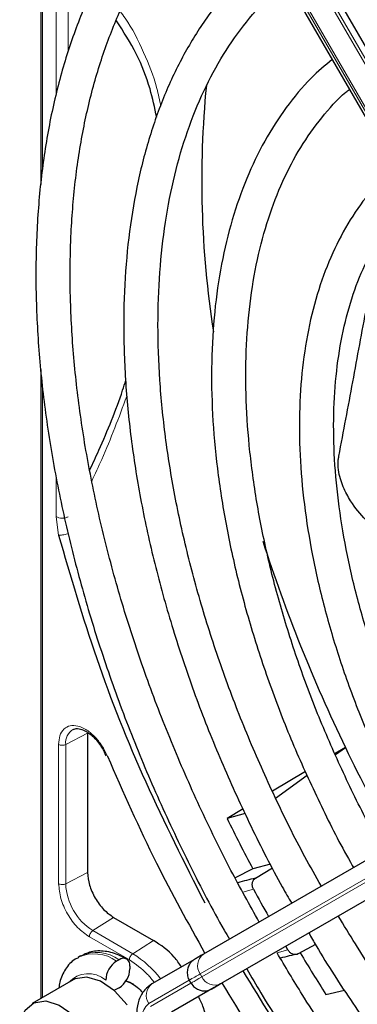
# Paper-space layout 'Blatt2' of a CAD drawing. Header units: millimetres. Extents: x 5 to 418, y 2 to 292.
# Tile 57 of 112: x 84.13 to 87.41, y 225.36 to 234.95. Entities that reach past the tile are written whole.
import ezdxf

# ---------------------------------------------------------------- set-up
doc = ezdxf.new("R2010")
doc.units = ezdxf.units.MM

psp = doc.layouts.new('Blatt2')

# ---------------------------------------------------------------- linework, layer by layer
at = {"color": 7, "linetype": 'Continuous', "lineweight": 25}
for p, q in [((84.3326, 238.838), (84.3326, 233.3428)), ((90.1538, 230.0731), (86.1573, 236.9953)), ((85.8572, 236.8221), (89.8537, 229.8999)), ((84.3326, 231.5421), (84.3326, 225.4195)), ((89.9086, 228.1584), (85.9121, 225.8505)), ((84.7861, 228.0026), (84.7861, 226.6469)), ((84.9361, 227.8449), (84.9649, 227.7801)), ((90.0989, 227.8833), (86.1024, 225.5754)), ((87.2936, 227.8635), (87.1931, 227.8031)), ((87.1974, 227.7936), (87.2936, 227.8635)), ((86.905, 227.63), (86.5839, 227.437)), ((86.6143, 227.3695), (86.922, 227.5933)), ((86.2982, 227.2652), (86.1432, 227.1721)), ((86.3192, 227.2194), (86.1432, 227.1721)), ((86.3922, 226.6827), (86.2211, 226.5927)), ((86.5649, 226.7285), (86.3922, 226.6827)), ((86.4183, 226.59), (86.5844, 226.6906)), ((85.0389, 226.209), (85.4278, 225.9845)), ((86.7341, 225.8932), (86.7133, 225.9282)), ((87.0024, 225.945), (86.8357, 225.8535)), ((84.717, 225.8338), (84.6934, 225.8202)), ((85.0919, 225.7967), (85.0684, 225.7831)), ((85.8258, 225.8006), (85.412, 225.5616)), ((85.198, 225.7355), (85.198, 225.7082)), ((84.6471, 225.6011), (84.2464, 225.3697)), ((85.1589, 225.5926), (85.198, 225.579)), ((85.7751, 225.5981), (85.7918, 225.5693)), ((85.0919, 225.5245), (85.0684, 225.5109)), ((86.0161, 225.5255), (85.6022, 225.2865)), ((86.0633, 225.5528), (86.0031, 225.5181)), ((87.1045, 225.4588), (87.2848, 225.5017))]:
    psp.add_line(p, q, dxfattribs=at)
at = {"color": 7, "linetype": 'Continuous', "lineweight": 18}
for p, q in [((84.3472, 238.8218), (84.3472, 233.4971)), ((90.0753, 230.0278), (86.0788, 236.95)), ((86.1024, 236.9636), (90.0989, 230.0414)), ((89.8776, 229.9136), (85.8811, 236.8358)), ((85.8977, 236.8454), (89.8942, 229.9233)), ((84.4801, 234.208), (84.4801, 235.5001)), ((84.597, 234.6307), (84.597, 235.4995)), ((84.3472, 231.3943), (84.3472, 225.4279)), ((84.4801, 230.1093), (84.4801, 230.4949)), ((84.5036, 229.9307), (84.4801, 230.1093)), ((84.7861, 228.0026), (84.5733, 227.892)), ((84.5045, 226.5373), (84.5045, 227.893)), ((84.5733, 226.5362), (84.5733, 227.892)), ((85.8811, 225.6593), (89.8776, 227.9672)), ((89.8942, 227.9384), (85.8977, 225.6305)), ((86.0788, 225.5618), (90.0753, 227.8697)), ((84.7861, 226.6469), (84.5733, 226.5362)), ((86.4, 226.4827), (86.2968, 226.4539)), ((85.0389, 226.209), (84.8367, 226.08)), ((85.2256, 225.8555), (84.8367, 226.08)), ((85.1921, 225.7954), (84.8033, 226.0199)), ((85.4278, 225.9845), (85.2256, 225.8555)), ((86.629, 225.8648), (86.7341, 225.8932)), ((85.3809, 225.3705), (85.7751, 225.5981)), ((85.8977, 225.6305), (85.8811, 225.6593)), ((85.7911, 225.5688), (85.3976, 225.3416)), ((85.5787, 225.2729), (85.9925, 225.5119)), ((86.0316, 225.5345), (86.0917, 225.5692))]:
    psp.add_line(p, q, dxfattribs=at)
at = {"color": 7, "linetype": 'Continuous', "lineweight": 25, "flags": 128}
for points in [[(85.9121, 225.8505), (85.8886, 225.8369), (85.8687, 225.8254), (85.8529, 225.8163), (85.8411, 225.8094), (85.837, 225.8071)], [(85.17, 225.3568), (85.0466, 225.4934), (84.9115, 225.5869), (84.7793, 225.6272), (84.6644, 225.6099), (84.6471, 225.6011)], [(85.2334, 225.5585), (85.2334, 225.5585), (85.1577, 225.5889)], [(85.0684, 225.5109), (85.0477, 225.5013), (85.0401, 225.499)], [(85.9925, 225.5119), (86.0145, 225.5246), (86.0331, 225.5353), (86.0479, 225.5439), (86.059, 225.5503), (86.0633, 225.5528)], [(86.0903, 225.5684), (86.0871, 225.5665), (86.0753, 225.5597), (86.0594, 225.5505), (86.0396, 225.5391), (86.0161, 225.5255)], [(86.1024, 225.5754), (86.0803, 225.5627), (86.0618, 225.552), (86.0469, 225.5434), (86.0359, 225.537), (86.0288, 225.5329), (86.0257, 225.5311), (86.0255, 225.531)], [(86.0693, 225.5563), (86.0682, 225.5556), (86.0633, 225.5528)], [(86.0917, 225.5692), (86.097, 225.5723), (86.0982, 225.5729)], [(84.1256, 225.1027), (84.1324, 225.1849), (84.1786, 225.3056), (84.2637, 225.3786), (84.3786, 225.3959), (84.5108, 225.3556), (84.6459, 225.262), (84.7693, 225.1254)]]:
    psp.add_lwpolyline(points, dxfattribs=at)
at = {"color": 7, "linetype": 'Continuous', "lineweight": 18, "flags": 128}
for points in [[(85.8977, 225.6305), (85.8673, 225.6129), (85.8417, 225.5981), (85.8213, 225.5863), (85.806, 225.5775), (85.7962, 225.5719), (85.792, 225.5694), (85.7918, 225.5693)], [(86.0031, 225.5181), (85.9978, 225.515), (85.9967, 225.5144)], [(86.0255, 225.531), (86.0266, 225.5317), (86.0316, 225.5345)], [(86.0633, 225.5528), (86.0661, 225.5544), (86.0692, 225.5562), (86.0693, 225.5563)]]:
    psp.add_lwpolyline(points, dxfattribs=at)
at = {"color": 7, "linetype": 'Continuous', "lineweight": 25}
for centre, radius, start, end in [((95.3773, 233.3781), 9.4814, 174.38122, 188.91151), ((101.2243, 234.598), 15.4731, 197.78465, 205.80036), ((102.0472, 234.9759), 16.3785, 205.73768, 209.42324), ((101.6736, 234.7637), 17.2866, 206.05041, 207.87023), ((87.7948, 220.7502), 5.9998, 103.26289, 104.95507), ((100.88, 234.3), 16.4554, 208.36326, 209.42011), ((85.1926, 225.5889), 0.2305, 122.60548, 177.39452), ((85.1334, 225.7459), 0.0655, 350.78596, 129.20329), ((88.0758, 220.2484), 5.7407, 102.47535, 104.26394), ((101.7597, 234.8064), 17.3825, 210.96241, 212.53109), ((84.9677, 225.7187), 0.2305, 302.60548, 357.39452), ((177.9187, 66.472), 183.6958, 119.997138, 120.026713)]:
    psp.add_arc(centre, radius, start, end, dxfattribs=at)
at = {"color": 7, "linetype": 'Continuous', "lineweight": 18}
for centre, radius, start, end in [((84.7206, 227.9112), 0.1486, 119.52026, 187.42766), ((85.1452, 226.5623), 0.5725, 182.60548, 237.39452), ((84.8491, 225.4828), 0.3718, 53.86393, 114.41664), ((84.873, 225.4973), 0.371, 53.82146, 114.86808), ((84.724, 225.0296), 0.9663, 36.9374, 58.72665), ((85.9941, 225.7391), 0.1383, 126.35124, 215.18509), ((84.7942, 225.4025), 0.2589, 49.51679, 138.47198), ((203.4423, 22.0131), 235.1434, 119.997057, 120.026869), ((86.0233, 225.6885), 0.1384, 204.8163, 293.64307), ((85.494, 225.4502), 0.1383, 126.35124, 215.18509), ((85.5459, 225.1926), 0.2426, 132.84482, 206.75067)]:
    psp.add_arc(centre, radius, start, end, dxfattribs=at)
at = {"color": 7, "linetype": 'Continuous', "lineweight": 25}
for points, knots in [([(95.8233, 231.5739), (95.7534, 231.6932), (95.5638, 232.0162), (95.2266, 232.5236), (94.8169, 233.094), (94.3854, 233.6391), (93.9361, 234.1571), (93.4709, 234.6448), (92.9924, 235.0995), (92.5031, 235.5187), (92.0058, 235.9001), (91.503, 236.2416), (90.9974, 236.5411), (90.4917, 236.7969), (89.9886, 237.0075), (89.491, 237.1714), (89.0017, 237.2877), (88.5235, 237.3556), (88.0592, 237.3745), (87.6118, 237.3442), (87.1837, 237.2658), (86.7792, 237.1369), (86.4627, 237.0003), (86.2917, 236.8903), (86.2379, 236.8556)], [0, 0, 0, 0, 0.027836, 0.075404, 0.122977, 0.170555, 0.218143, 0.265742, 0.313355, 0.360985, 0.408634, 0.456301, 0.503986, 0.551687, 0.599395, 0.647094, 0.694763, 0.742373, 0.789887, 0.837268, 0.884487, 0.931535, 0.978434, 1, 1, 1, 1]), ([(86.4046, 236.5669), (86.4519, 236.5979), (86.6095, 236.701), (86.905, 236.828), (87.2882, 236.9481), (87.6948, 237.0182), (88.1203, 237.0412), (88.5625, 237.0164), (89.019, 236.9442), (89.4871, 236.825), (89.9644, 236.6595), (90.4483, 236.4486), (90.9362, 236.1933), (91.4251, 235.895), (91.9123, 235.5553), (92.395, 235.176), (92.8704, 234.7593), (93.3356, 234.3075), (93.7881, 233.8232), (94.2249, 233.3089), (94.6443, 232.7681), (95.0414, 232.2025), (95.3391, 231.7474), (95.4949, 231.4768), (95.5349, 231.4074)], [0, 0, 0, 0, 0.02099, 0.069851, 0.118688, 0.167389, 0.215899, 0.264215, 0.312366, 0.360395, 0.408346, 0.456251, 0.504137, 0.552018, 0.599903, 0.6478, 0.695711, 0.743637, 0.791578, 0.839533, 0.887498, 0.935471, 0.983451, 1, 1, 1, 1]), ([(85.951, 236.6597), (85.8731, 236.5995), (85.6847, 236.4538), (85.4201, 236.1727), (85.1541, 235.8256), (84.922, 235.4372), (84.7236, 235.0114), (84.5605, 234.5501), (84.4336, 234.0559), (84.3438, 233.5315), (84.2915, 232.9801), (84.2769, 232.4047), (84.3002, 231.8088), (84.361, 231.1955), (84.4589, 230.5684), (84.5934, 229.9309), (84.7636, 229.2865), (84.9685, 228.6386), (85.2071, 227.9909), (85.4773, 227.3464), (85.7807, 226.7106), (86.0117, 226.2597), (86.1487, 226.0266), (86.166, 225.9971)], [0, 0, 0, 0, 0.035046, 0.084759, 0.134587, 0.184575, 0.234734, 0.285047, 0.335482, 0.386002, 0.436574, 0.487171, 0.537775, 0.588371, 0.638955, 0.689525, 0.740079, 0.79062, 0.841149, 0.891668, 0.94218, 0.992687, 1, 1, 1, 1]), ([(86.4549, 226.1639), (86.3622, 226.3307), (86.1565, 226.7004), (85.8715, 227.2876), (85.5954, 227.9181), (85.3517, 228.5531), (85.1407, 229.1885), (84.9638, 229.8206), (84.822, 230.4458), (84.7159, 231.0604), (84.6462, 231.6609), (84.6132, 232.2438), (84.6168, 232.8057), (84.6569, 233.3434), (84.7332, 233.8538), (84.8451, 234.3341), (84.9916, 234.7817), (85.172, 235.1941), (85.3849, 235.5697), (85.6306, 235.9048), (85.8746, 236.1739), (86.0483, 236.3118), (86.1193, 236.3681)], [0, 0, 0, 0, 0.042136, 0.093403, 0.144665, 0.195918, 0.24716, 0.298386, 0.349596, 0.400786, 0.451955, 0.503102, 0.554231, 0.605345, 0.656454, 0.707569, 0.758714, 0.80992, 0.861231, 0.912695, 0.964359, 1, 1, 1, 1]), ([(95.2192, 231.2251), (95.1467, 231.3477), (94.9617, 231.6603), (94.6359, 232.1428), (94.2479, 232.6705), (93.839, 233.1722), (93.4129, 233.6457), (92.972, 234.0877), (92.5189, 234.4956), (92.0565, 234.8665), (91.5875, 235.1983), (91.1149, 235.4887), (90.6414, 235.7358), (90.17, 235.9377), (89.7036, 236.0931), (89.2454, 236.2007), (88.7984, 236.2597), (88.3656, 236.2696), (87.9504, 236.2299), (87.5547, 236.143), (87.1855, 236.0028), (86.9467, 235.8915), (86.8397, 235.8151), (86.839, 235.8146)], [0, 0, 0, 0, 0.032875, 0.083822, 0.134775, 0.185738, 0.236713, 0.287705, 0.338718, 0.389753, 0.440814, 0.491899, 0.543005, 0.594125, 0.645237, 0.696311, 0.747305, 0.798171, 0.848856, 0.899324, 0.949573, 0.99965, 1, 1, 1, 1]), ([(87.0089, 235.5203), (87.0653, 235.5566), (87.2247, 235.6592), (87.5156, 235.7778), (87.8771, 235.8787), (88.2612, 235.9299), (88.6633, 235.934), (89.0811, 235.8904), (89.512, 235.7996), (89.9531, 235.6623), (90.4018, 235.4793), (90.8553, 235.2516), (91.3106, 234.9807), (91.7646, 234.6681), (92.2145, 234.3158), (92.657, 233.9262), (93.0894, 233.5016), (93.5085, 233.0447), (93.9119, 232.5589), (94.2958, 232.0466), (94.6386, 231.5465), (94.8408, 231.21), (94.9316, 231.059)], [0, 0, 0, 0, 0.02882, 0.081368, 0.133858, 0.186143, 0.238166, 0.289941, 0.341521, 0.392971, 0.444344, 0.49568, 0.547008, 0.598338, 0.649681, 0.701044, 0.752426, 0.803828, 0.855246, 0.906678, 0.95812, 1, 1, 1, 1]), ([(86.5556, 235.6124), (86.5446, 235.6047), (86.4272, 235.5219), (86.2302, 235.3225), (85.9692, 235.0132), (85.7435, 234.6593), (85.5508, 234.2683), (85.3934, 233.8411), (85.2721, 233.3808), (85.1879, 232.8901), (85.1412, 232.3725), (85.1325, 231.8314), (85.1615, 231.2703), (85.2281, 230.6928), (85.3318, 230.1026), (85.4717, 229.5033), (85.6469, 228.8988), (85.8564, 228.2929), (86.0982, 227.6889), (86.3733, 227.0922), (86.5987, 226.6433), (86.7405, 226.3995), (86.7713, 226.3466)], [0, 0, 0, 0, 0.005507, 0.059059, 0.112718, 0.166568, 0.22064, 0.274924, 0.329377, 0.383948, 0.438591, 0.493268, 0.547952, 0.602625, 0.657281, 0.711917, 0.766534, 0.821135, 0.875721, 0.930297, 0.984866, 1, 1, 1, 1]), ([(87.0606, 226.5137), (87.0065, 226.6085), (86.8452, 226.8913), (86.6063, 227.3763), (86.3445, 227.963), (86.1155, 228.5549), (85.9189, 229.147), (85.7566, 229.7358), (85.6293, 230.3171), (85.538, 230.8871), (85.483, 231.4419), (85.4647, 231.9779), (85.4829, 232.4915), (85.5373, 232.9792), (85.6275, 233.438), (85.7525, 233.865), (85.9116, 234.2573), (86.103, 234.6136), (86.3277, 234.929), (86.5355, 235.1649), (86.6786, 235.2786), (86.7264, 235.3166)], [0, 0, 0, 0, 0.028011, 0.083582, 0.139147, 0.1947, 0.250238, 0.305756, 0.361251, 0.416719, 0.472159, 0.52757, 0.582957, 0.638329, 0.6937, 0.749093, 0.80455, 0.860127, 0.915892, 0.971916, 1, 1, 1, 1]), ([(85.4584, 233.9957), (85.4386, 234.0894), (85.3917, 234.3102), (85.265, 234.6313), (85.1353, 234.83), (85.0668, 234.9349)], [0, 0, 0, 0, 0.258003, 0.608002, 1, 1, 1, 1]), ([(87.1637, 234.5592), (87.0946, 234.5004), (86.9327, 234.3624), (86.7138, 234.0958), (86.5033, 233.7698), (86.3276, 233.4043), (86.1869, 233.0036), (86.0827, 232.5701), (86.0159, 232.1073), (85.9868, 231.6187), (85.9958, 231.1082), (86.0425, 230.5797), (86.1266, 230.0372), (86.2472, 229.4845), (86.4035, 228.9259), (86.5943, 228.3654), (86.8172, 227.8066), (87.0744, 227.2558), (87.2615, 226.8837), (87.3694, 226.7012), (87.3734, 226.6943)], [0, 0, 0, 0, 0.043569, 0.102164, 0.161004, 0.220147, 0.279578, 0.339236, 0.399046, 0.458941, 0.518871, 0.578798, 0.638704, 0.698585, 0.758439, 0.81827, 0.87808, 0.937877, 0.997664, 1, 1, 1, 1]), ([(87.664, 226.8621), (87.6403, 226.9028), (87.5163, 227.1159), (87.3184, 227.515), (87.0743, 228.0548), (86.8636, 228.6003), (86.6853, 229.1457), (86.5413, 229.6871), (86.4325, 230.2202), (86.3598, 230.7406), (86.3235, 231.2442), (86.3238, 231.7272), (86.3603, 232.1857), (86.4326, 232.6162), (86.5398, 233.0155), (86.681, 233.3804), (86.8541, 233.71), (87.0614, 233.9967), (87.222, 234.1822), (87.3211, 234.2588), (87.3322, 234.2674)], [0, 0, 0, 0, 0.01444, 0.075617, 0.136785, 0.197937, 0.259068, 0.32017, 0.381239, 0.442268, 0.503257, 0.564207, 0.625127, 0.686037, 0.746963, 0.807957, 0.869101, 0.930499, 0.992258, 1, 1, 1, 1]), ([(87.7718, 233.5059), (87.714, 233.4538), (87.5729, 233.3267), (87.3845, 233.0766), (87.2038, 232.7651), (87.0588, 232.4151), (86.9494, 232.0314), (86.8773, 231.6169), (86.843, 231.1757), (86.8467, 230.712), (86.8885, 230.2299), (86.9677, 229.7341), (87.0833, 229.2288), (87.2346, 228.7186), (87.4193, 228.2076), (87.6382, 227.7015), (87.8263, 227.3121), (87.9497, 227.0978), (87.9802, 227.0448)], [0, 0, 0, 0, 0.045337, 0.11062, 0.176282, 0.242384, 0.308874, 0.375644, 0.442577, 0.509583, 0.576595, 0.64358, 0.710528, 0.777438, 0.844314, 0.911165, 0.977999, 1, 1, 1, 1]), ([(88.2664, 227.21), (88.2636, 227.2147), (88.1689, 227.3751), (88.0065, 227.7045), (87.7845, 228.1936), (87.5968, 228.6886), (87.4415, 229.1826), (87.3208, 229.6714), (87.2356, 230.15), (87.1866, 230.6139), (87.174, 231.0586), (87.1976, 231.4799), (87.2569, 231.8737), (87.351, 232.2364), (87.4782, 232.5654), (87.639, 232.8555), (87.7941, 233.0718), (87.9057, 233.1745), (87.9432, 233.2091)], [0, 0, 0, 0, 0.002079, 0.070996, 0.1399, 0.208781, 0.277628, 0.346429, 0.415177, 0.483863, 0.552488, 0.62106, 0.689605, 0.758159, 0.826801, 0.895661, 0.964912, 1, 1, 1, 1]), ([(87.2299, 230.699), (87.2756, 230.9393), (87.3673, 231.4214), (87.4983, 232.1472), (87.5973, 232.6196), (87.6466, 232.8548)], [0, 0, 0, 0, 0.33288, 0.667872, 1, 1, 1, 1]), ([(84.8072, 230.5645), (84.8369, 230.6281), (84.9563, 230.8842), (85.0745, 231.1772), (85.1485, 231.4047), (85.159, 231.4371)], [0, 0, 0, 0, 0.220983, 0.888734, 1, 1, 1, 1]), ([(87.7433, 229.8926), (87.7157, 229.9067), (87.6246, 229.953), (87.4892, 230.0732), (87.3597, 230.2294), (87.2696, 230.3948), (87.226, 230.5314), (87.2207, 230.6412), (87.2279, 230.6865), (87.2299, 230.699)], [0, 0, 0, 0, 0.108489, 0.357548, 0.606037, 0.752666, 0.900362, 0.972485, 1, 1, 1, 1]), ([(84.5036, 229.9307), (84.62, 229.5307), (84.8528, 228.7303), (85.3319, 227.5238), (85.7278, 226.7414), (85.9256, 226.3503)], [0, 0, 0, 0, 0.333225, 0.666786, 1, 1, 1, 1]), ([(84.6481, 228.0371), (84.6533, 228.0404), (84.6697, 228.0509), (84.7127, 228.0464), (84.7685, 228.0235), (84.8193, 227.9877), (84.8779, 227.933), (84.9134, 227.8793), (84.9361, 227.8449)], [0, 0, 0, 0, 0.09615, 0.304831, 0.476585, 0.615596, 0.753805, 1, 1, 1, 1]), ([(84.9788, 227.7795), (85.1319, 227.4297), (85.4168, 226.7786), (85.7657, 226.1501), (85.9271, 225.8591)], [0, 0, 0, 0, 0.537196, 1, 1, 1, 1]), ([(86.4, 226.4827), (86.3957, 226.4927), (86.3871, 226.5129), (86.3875, 226.545), (86.3975, 226.5731), (86.4114, 226.5844), (86.4183, 226.59)], [0, 0, 0, 0, 0.2504937, 0.503104, 0.7541152, 1, 1, 1, 1]), ([(94.6838, 221.534), (94.6492, 221.5194), (94.5013, 221.4573), (94.216, 221.3949), (93.8303, 221.3486), (93.425, 221.3533), (93.0049, 221.4047), (92.5721, 221.5034), (92.1295, 221.6485), (91.6877, 221.8357), (91.364, 222.0025), (91.1118, 222.1458), (90.8514, 222.3025), (90.469, 222.5598), (90.0183, 222.9055), (89.5743, 223.289), (89.14, 223.7079), (88.7184, 224.1595), (88.3123, 224.6408), (87.9248, 225.1488), (87.5585, 225.6758), (87.335, 226.0418), (87.2242, 226.2232)], [0, 0, 0, 0, 0.017316, 0.07398, 0.130407, 0.186548, 0.242429, 0.298112, 0.353664, 0.409142, 0.461634, 0.472322, 0.501413, 0.556837, 0.61229, 0.667762, 0.723255, 0.77877, 0.834303, 0.889852, 0.945412, 1, 1, 1, 1]), ([(85.6991, 225.7274), (85.6763, 225.7604), (85.5981, 225.8733), (85.4984, 225.9384), (85.4278, 225.9845)], [0, 0, 0, 0, 0.292389, 1, 1, 1, 1]), ([(86.9375, 226.0577), (86.9615, 226.0157), (87.0949, 225.7819), (87.3633, 225.3724), (87.7411, 224.8345), (88.1421, 224.3217), (88.561, 223.8357), (88.996, 223.3799), (89.4442, 222.9572), (89.903, 222.5702), (90.3694, 222.2214), (90.735, 221.9823), (91.027, 221.8094), (91.3193, 221.6477), (91.7177, 221.4557), (92.1872, 221.2734), (92.6505, 221.1383), (93.1043, 221.0513), (93.5455, 221.0135), (93.9717, 221.0238), (94.3772, 221.087), (94.6717, 221.1604), (94.8223, 221.2275), (94.8528, 221.2412)], [0, 0, 0, 0, 0.011961, 0.066529, 0.121102, 0.175682, 0.230275, 0.284884, 0.339513, 0.394165, 0.448844, 0.503549, 0.521416, 0.550246, 0.604978, 0.659732, 0.714464, 0.769138, 0.823706, 0.878111, 0.932303, 0.986256, 1, 1, 1, 1]), ([(85.1669, 225.8041), (85.1389, 225.8189), (85.0643, 225.8581), (84.9419, 225.8864), (84.8159, 225.8822), (84.7505, 225.8465), (84.7241, 225.8321)], [0, 0, 0, 0, 0.190542, 0.506345, 0.801069, 1, 1, 1, 1]), ([(86.8357, 225.8535), (86.8275, 225.8504), (86.8107, 225.8441), (86.7813, 225.8499), (86.7536, 225.8663), (86.7406, 225.8843), (86.7341, 225.8932)], [0, 0, 0, 0, 0.2437013, 0.4950292, 0.7494664, 1, 1, 1, 1]), ([(84.698, 225.8173), (84.6867, 225.8125), (84.6337, 225.7901), (84.5678, 225.7062), (84.5165, 225.6086), (84.5093, 225.5402), (84.5072, 225.5203)], [0, 0, 0, 0, 0.102144, 0.476357, 0.846892, 1, 1, 1, 1]), ([(85.8399, 225.8088), (85.8376, 225.8074), (85.8316, 225.804), (85.831, 225.8036), (85.83, 225.803), (85.8296, 225.8028), (85.8292, 225.8026), (85.8286, 225.8022), (85.8274, 225.8015), (85.8224, 225.7985), (85.81, 225.7899), (85.7911, 225.7724), (85.7704, 225.7431), (85.7551, 225.7021), (85.7544, 225.6526), (85.7625, 225.6142), (85.7756, 225.5988), (85.7771, 225.597)], [0, 0, 0, 0, 0.076727, 0.195946, 0.240679, 0.26028, 0.269601, 0.276251, 0.279866, 0.286552, 0.331181, 0.417981, 0.523048, 0.65974, 0.813858, 0.979318, 1, 1, 1, 1]), ([(95.29, 220.4841), (95.2324, 220.4597), (95.0532, 220.3839), (94.7266, 220.3066), (94.3143, 220.2509), (93.8822, 220.2454), (93.4348, 220.2869), (92.9739, 220.3759), (92.5022, 220.5116), (92.0223, 220.6933), (91.5744, 220.9024), (91.2015, 221.1053), (90.8284, 221.3292), (90.4175, 221.6029), (89.9329, 221.9684), (89.4546, 222.3721), (88.9855, 222.8117), (88.5282, 223.2848), (88.0855, 223.7888), (87.6597, 224.3205), (87.2544, 224.8778), (86.9087, 225.393), (86.7096, 225.7288), (86.629, 225.8648)], [0, 0, 0, 0, 0.024672, 0.076861, 0.128877, 0.180683, 0.232288, 0.283733, 0.335065, 0.386327, 0.437551, 0.476812, 0.503694, 0.554892, 0.606112, 0.657347, 0.708597, 0.759864, 0.811146, 0.86244, 0.913744, 0.965056, 1, 1, 1, 1]), ([(88.9292, 222.281), (88.6827, 222.5348), (88.1884, 223.0439), (87.493, 223.8982), (86.8537, 224.7786), (86.4789, 225.3947), (86.2997, 225.6894)], [0, 0, 0, 0, 0.2542147, 0.5099422, 0.7656696, 1, 1, 1, 1]), ([(86.3341, 225.7093), (86.3796, 225.6305), (86.5431, 225.3472), (86.8515, 224.8767), (87.2565, 224.3016), (87.6841, 223.7514), (88.13, 223.2277), (88.5922, 222.7337), (89.0682, 222.2722), (89.5555, 221.8456), (90.0515, 221.4565), (90.5325, 221.1214), (90.9368, 220.8727), (91.3415, 220.6483), (91.7672, 220.4403), (92.2693, 220.2391), (92.7655, 220.0846), (93.2528, 219.9779), (93.7285, 219.9198), (94.1895, 219.9111), (94.6338, 219.9499), (95.0551, 220.0429), (95.3312, 220.1237), (95.4589, 220.1862), (95.4613, 220.1873)], [0, 0, 0, 0, 0.0194304, 0.0699358, 0.1204444, 0.1709591, 0.2214829, 0.2720186, 0.3225689, 0.3731362, 0.4237225, 0.4743289, 0.518625, 0.5452945, 0.5959312, 0.6465848, 0.697225, 0.7478274, 0.7983596, 0.8487824, 0.8990567, 0.9491547, 0.9990729, 1, 1, 1, 1]), ([(85.198, 225.579), (85.2373, 225.5546), (85.2826, 225.5264), (85.3183, 225.4768), (85.3231, 225.4701)], [0, 0, 0, 0, 0.86542, 1, 1, 1, 1]), ([(85.412, 225.5616), (85.3871, 225.5436), (85.3313, 225.5033), (85.28, 225.4057), (85.2574, 225.2868), (85.2713, 225.1997), (85.2785, 225.1551)], [0, 0, 0, 0, 0.205734, 0.461533, 0.724708, 1, 1, 1, 1]), ([(85.7936, 225.5683), (85.8034, 225.5542), (85.8218, 225.5278), (85.8611, 225.5052), (85.8975, 225.4949), (85.9291, 225.4936), (85.9545, 225.4973), (85.9734, 225.5032), (85.9855, 225.5084), (85.9923, 225.5119), (85.9947, 225.5133), (85.9953, 225.5136), (85.9957, 225.5138), (85.9962, 225.5141), (85.9967, 225.5144), (85.9977, 225.515), (86.0009, 225.5168), (86.0031, 225.5181)], [0, 0, 0, 0, 0.160331, 0.301129, 0.418065, 0.516796, 0.597793, 0.66009, 0.702454, 0.725048, 0.729391, 0.732453, 0.736188, 0.742751, 0.759218, 0.834358, 1, 1, 1, 1]), ([(86.0964, 225.5663), (86.2668, 225.2823), (86.6359, 224.6673), (87.0564, 224.0963), (87.2828, 223.7889)], [0, 0, 0, 0, 0.461609, 1, 1, 1, 1]), ([(85.9528, 225.0751), (85.9482, 225.1593), (85.9417, 225.2783), (85.883, 225.4024), (85.8658, 225.4387)], [0, 0, 0, 0, 0.707408, 1, 1, 1, 1])]:
    psp.add_open_spline(points, degree=3, knots=knots, dxfattribs=at)
at = {"color": 7, "linetype": 'Continuous', "lineweight": 18}
for points, knots in [([(85.4985, 234.1044), (85.4866, 234.1632), (85.4483, 234.3532), (85.3303, 234.639), (85.2092, 234.8865), (85.1211, 235.0035), (85.1057, 235.0239)], [0, 0, 0, 0, 0.162753, 0.526181, 0.917131, 1, 1, 1, 1]), ([(84.826, 230.4553), (84.859, 230.5255), (84.9874, 230.7984), (85.0905, 231.0756), (85.1671, 231.2814)], [0, 0, 0, 0, 0.257532, 1, 1, 1, 1]), ([(84.5893, 229.9426), (84.5817, 229.9401), (84.5666, 229.9352), (84.5431, 229.9308), (84.521, 229.9289), (84.5094, 229.9301), (84.5036, 229.9307)], [0, 0, 0, 0, 0.25, 0.5, 0.75, 1, 1, 1, 1]), ([(84.5045, 227.893), (84.5069, 227.9226), (84.512, 227.9834), (84.5525, 228.0469), (84.6133, 228.0793), (84.6884, 228.0768), (84.7709, 228.0416), (84.8536, 227.9748), (84.9283, 227.8838), (84.9623, 227.8136), (84.9788, 227.7795)], [0, 0, 0, 0, 0.121712, 0.25, 0.378287, 0.5, 0.621712, 0.75, 0.878287, 1, 1, 1, 1]), ([(84.8033, 226.0199), (84.7641, 226.0476), (84.6858, 226.1032), (84.5871, 226.24), (84.518, 226.3939), (84.509, 226.4895), (84.5045, 226.5373)], [0, 0, 0, 0, 0.25, 0.5, 0.75, 1, 1, 1, 1]), ([(84.5045, 226.5373), (84.5095, 226.535), (84.5194, 226.5304), (84.5385, 226.5282), (84.5578, 226.5298), (84.5681, 226.5341), (84.5733, 226.5362)], [0, 0, 0, 0, 0.2499974, 0.4999983, 0.7499991, 1, 1, 1, 1]), ([(85.4359, 225.5754), (85.4138, 225.6028), (85.3394, 225.695), (85.2529, 225.754), (85.1921, 225.7954)], [0, 0, 0, 0, 0.297421, 1, 1, 1, 1])]:
    psp.add_open_spline(points, degree=3, knots=knots, dxfattribs=at)
for points in [[(84.597, 230.1087), (84.5883, 230.1049), (84.5711, 230.0972), (84.5383, 230.0941), (84.5056, 230.0975), (84.4886, 230.1054), (84.4801, 230.1093)], [(84.5045, 227.893), (84.5095, 227.8907), (84.5194, 227.8861), (84.5385, 227.8839), (84.5578, 227.8855), (84.5681, 227.8898), (84.5733, 227.892)], [(84.8033, 226.0199), (84.8038, 226.0253), (84.8048, 226.0362), (84.8124, 226.0539), (84.8234, 226.0698), (84.8323, 226.0766), (84.8367, 226.08)], [(85.1921, 225.7954), (85.1926, 225.8008), (85.1936, 225.8118), (85.2013, 225.8294), (85.2123, 225.8453), (85.2212, 225.8521), (85.2256, 225.8555)]]:
    psp.add_open_spline(points, degree=3, dxfattribs=at)
at = {"color": 7, "linetype": 'Continuous', "lineweight": 25}
psp.add_open_spline([(84.7861, 226.6469), (84.7899, 226.6064), (84.7975, 226.5255), (84.856, 226.3953), (84.9395, 226.2795), (85.0058, 226.2325), (85.0389, 226.209)], degree=3, dxfattribs=at)

doc.saveas('drawing.dxf')
